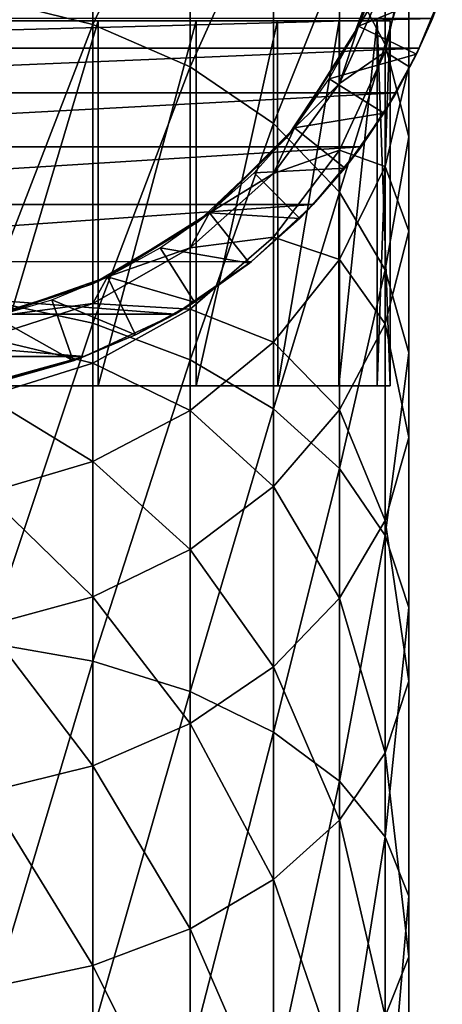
# Model space of a CAD drawing. Header units: millimetres. Extents: x -38 to 94, y -375 to 286.
# Tile 13 of 15: x -7 to 3, y 243 to 266. Entities that reach past the tile are written whole.
import ezdxf

# ---------------------------------------------------------------- set-up
doc = ezdxf.new("R2010")
doc.units = ezdxf.units.MM
doc.header["$LTSCALE"] = 26.699852
for name, color, linetype in [('39', 7, 'CONTINUOUS'), ('41', 7, 'CONTINUOUS'), ('43', 7, 'CONTINUOUS'), ('47', 7, 'CONTINUOUS'), ('49', 7, 'CONTINUOUS'), ('51', 7, 'CONTINUOUS'), ('52', 7, 'CONTINUOUS'), ('53', 7, 'CONTINUOUS')]:
    doc.layers.add(name, color=color, linetype=linetype)

msp = doc.modelspace()

# ---------------------------------------------------------------- linework, layer by layer
at = {"layer": '39', "linetype": 'CONTINUOUS'}
for points in [[(-5.416, 266.318, 12.165), (-7.901, 266.929, 11.637), (-5.416, 272.211, 20.049), (-5.416, 266.318, 12.165)], [(-3.153, 271.111, 20.755), (-5.416, 266.318, 12.165), (-5.416, 272.211, 20.049), (-3.153, 271.111, 20.755)], [(-3.153, 265.33, 13.02), (-5.416, 266.318, 12.165), (-3.153, 271.111, 20.755), (-3.153, 265.33, 13.02)], [(-1.211, 269.639, 21.699), (-3.153, 265.33, 13.02), (-3.153, 271.111, 20.755), (-1.211, 269.639, 21.699)], [(1.388, 265.85, 24.129), (0.325, 267.859, 22.84), (1.388, 270.043, 31.825), (1.388, 265.85, 24.129)], [(1.932, 267.717, 32.885), (1.388, 265.85, 24.129), (1.388, 270.043, 31.825), (1.932, 267.717, 32.885)], [(-1.211, 264.008, 14.164), (-3.153, 265.33, 13.02), (-1.211, 269.639, 21.699), (-1.211, 264.008, 14.164)], [(0.325, 267.859, 22.84), (-1.211, 264.008, 14.164), (-1.211, 269.639, 21.699), (0.325, 267.859, 22.84)], [(0.762, 266.276, 57.26), (1.388, 267.301, 49.695), (1.687, 268.918, 57.26), (0.762, 266.276, 57.26)], [(1.388, 265.682, 42.208), (1.932, 265.339, 33.968), (1.932, 268.135, 41.49), (1.388, 265.682, 42.208)], [(1.388, 265.682, 42.208), (1.932, 268.135, 41.49), (1.388, 267.301, 49.695), (1.388, 265.682, 42.208)], [(1.932, 265.339, 33.968), (1.932, 267.717, 32.885), (1.932, 268.135, 41.49), (1.932, 265.339, 33.968)], [(0.325, 262.409, 15.547), (-1.211, 264.008, 14.164), (0.325, 267.859, 22.84), (0.325, 262.409, 15.547)], [(1.388, 265.85, 24.129), (0.325, 262.409, 15.547), (0.325, 267.859, 22.84), (1.388, 265.85, 24.129)], [(1.932, 263.698, 25.509), (1.388, 265.85, 24.129), (1.932, 267.717, 32.885), (1.932, 263.698, 25.509)], [(1.932, 265.339, 33.968), (1.932, 263.698, 25.509), (1.932, 267.717, 32.885), (1.932, 265.339, 33.968)], [(0.325, 264.938, 50.032), (1.388, 265.682, 42.208), (1.388, 267.301, 49.695), (0.325, 264.938, 50.032)], [(0.325, 264.938, 50.032), (1.388, 267.301, 49.695), (0.762, 266.276, 57.26), (0.325, 264.938, 50.032)], [(-5.416, 266.318, 12.165), (-7.901, 259.891, 4.59), (-7.901, 266.929, 11.637), (-5.416, 266.318, 12.165)], [(-5.416, 259.362, 5.2), (-7.901, 259.891, 4.59), (-5.416, 266.318, 12.165), (-5.416, 259.362, 5.2)], [(-3.153, 265.33, 13.02), (-5.416, 259.362, 5.2), (-5.416, 266.318, 12.165), (-3.153, 265.33, 13.02)], [(-0.727, 263.906, 57.26), (0.325, 264.938, 50.032), (0.762, 266.276, 57.26), (-0.727, 263.906, 57.26)], [(1.388, 260.604, 17.109), (0.325, 262.409, 15.547), (1.388, 265.85, 24.129), (1.388, 260.604, 17.109)], [(1.932, 263.698, 25.509), (1.388, 260.604, 17.109), (1.388, 265.85, 24.129), (1.932, 263.698, 25.509)], [(0.325, 263.39, 42.878), (1.388, 263.012, 35.027), (1.388, 265.682, 42.208), (0.325, 263.39, 42.878)], [(0.325, 263.39, 42.878), (1.388, 265.682, 42.208), (0.325, 264.938, 50.032), (0.325, 263.39, 42.878)], [(1.388, 263.012, 35.027), (1.932, 265.339, 33.968), (1.388, 265.682, 42.208), (1.388, 263.012, 35.027)], [(-3.153, 258.506, 6.187), (-5.416, 259.362, 5.2), (-3.153, 265.33, 13.02), (-3.153, 258.506, 6.187)], [(-1.211, 264.008, 14.164), (-3.153, 258.506, 6.187), (-3.153, 265.33, 13.02), (-1.211, 264.008, 14.164)], [(1.388, 263.012, 35.027), (1.932, 261.499, 26.92), (1.932, 265.339, 33.968), (1.388, 263.012, 35.027)], [(1.932, 261.499, 26.92), (1.932, 263.698, 25.509), (1.932, 265.339, 33.968), (1.932, 261.499, 26.92)], [(-1.211, 262.845, 50.33), (0.325, 263.39, 42.878), (0.325, 264.938, 50.032), (-1.211, 262.845, 50.33)], [(-1.211, 262.845, 50.33), (0.325, 264.938, 50.032), (-0.727, 263.906, 57.26), (-1.211, 262.845, 50.33)], [(-1.211, 257.36, 7.508), (-3.153, 258.506, 6.187), (-1.211, 264.008, 14.164), (-1.211, 257.36, 7.508)], [(0.325, 262.409, 15.547), (-1.211, 257.36, 7.508), (-1.211, 264.008, 14.164), (0.325, 262.409, 15.547)], [(-2.706, 261.927, 57.26), (-1.211, 262.845, 50.33), (-0.727, 263.906, 57.26), (-2.706, 261.927, 57.26)], [(1.932, 258.671, 18.782), (1.388, 260.604, 17.109), (1.932, 263.698, 25.509), (1.932, 258.671, 18.782)], [(1.932, 261.499, 26.92), (1.932, 258.671, 18.782), (1.932, 263.698, 25.509), (1.932, 261.499, 26.92)], [(-1.211, 261.361, 43.471), (0.325, 260.84, 36.017), (0.325, 263.39, 42.878), (-1.211, 261.361, 43.471)], [(-1.211, 261.361, 43.471), (0.325, 263.39, 42.878), (-1.211, 262.845, 50.33), (-1.211, 261.361, 43.471)], [(0.325, 260.84, 36.017), (1.388, 263.012, 35.027), (0.325, 263.39, 42.878), (0.325, 260.84, 36.017)], [(-3.153, 261.114, 50.577), (-1.211, 261.361, 43.471), (-1.211, 262.845, 50.33), (-3.153, 261.114, 50.577)], [(-3.153, 261.114, 50.577), (-1.211, 262.845, 50.33), (-2.706, 261.927, 57.26), (-3.153, 261.114, 50.577)], [(0.325, 260.84, 36.017), (1.388, 259.347, 28.3), (1.388, 263.012, 35.027), (0.325, 260.84, 36.017)], [(1.388, 259.347, 28.3), (1.932, 261.499, 26.92), (1.388, 263.012, 35.027), (1.388, 259.347, 28.3)], [(0.325, 255.975, 9.105), (-1.211, 257.36, 7.508), (0.325, 262.409, 15.547), (0.325, 255.975, 9.105)], [(1.388, 260.604, 17.109), (0.325, 255.975, 9.105), (0.325, 262.409, 15.547), (1.388, 260.604, 17.109)], [(-5.076, 260.438, 57.26), (-3.153, 261.114, 50.577), (-2.706, 261.927, 57.26), (-5.076, 260.438, 57.26)], [(1.388, 259.347, 28.3), (1.932, 256.694, 20.492), (1.932, 261.499, 26.92), (1.388, 259.347, 28.3)], [(1.932, 256.694, 20.492), (1.932, 258.671, 18.782), (1.932, 261.499, 26.92), (1.932, 256.694, 20.492)], [(-3.153, 259.683, 43.962), (-1.211, 258.916, 36.893), (-1.211, 261.361, 43.471), (-3.153, 259.683, 43.962)], [(-3.153, 259.683, 43.962), (-1.211, 261.361, 43.471), (-3.153, 261.114, 50.577), (-3.153, 259.683, 43.962)], [(-1.211, 258.916, 36.893), (0.325, 260.84, 36.017), (-1.211, 261.361, 43.471), (-1.211, 258.916, 36.893)], [(-5.416, 259.82, 50.761), (-3.153, 259.683, 43.962), (-3.153, 261.114, 50.577), (-5.416, 259.82, 50.761)], [(-5.416, 259.82, 50.761), (-3.153, 261.114, 50.577), (-5.076, 260.438, 57.26), (-5.416, 259.82, 50.761)], [(-1.211, 258.916, 36.893), (0.325, 257.338, 29.589), (0.325, 260.84, 36.017), (-1.211, 258.916, 36.893)], [(0.325, 257.338, 29.589), (1.388, 259.347, 28.3), (0.325, 260.84, 36.017), (0.325, 257.338, 29.589)], [(1.388, 254.411, 10.908), (0.325, 255.975, 9.105), (1.388, 260.604, 17.109), (1.388, 254.411, 10.908)], [(1.932, 258.671, 18.782), (1.388, 254.411, 10.908), (1.388, 260.604, 17.109), (1.932, 258.671, 18.782)], [(-7.718, 259.513, 57.26), (-5.416, 259.82, 50.761), (-5.076, 260.438, 57.26), (-7.718, 259.513, 57.26)], [(-5.416, 259.362, 5.2), (-7.901, 251.922, -1.382), (-7.901, 259.891, 4.59), (-5.416, 259.362, 5.2)], [(-7.901, 259.021, 50.875), (-5.416, 258.429, 44.328), (-5.416, 259.82, 50.761), (-7.901, 259.021, 50.875)], [(-7.901, 259.021, 50.875), (-5.416, 259.82, 50.761), (-7.718, 259.513, 57.26), (-7.901, 259.021, 50.875)], [(-5.416, 258.429, 44.328), (-3.153, 259.683, 43.962), (-5.416, 259.82, 50.761), (-5.416, 258.429, 44.328)], [(-5.416, 258.429, 44.328), (-3.153, 257.325, 37.618), (-3.153, 259.683, 43.962), (-5.416, 258.429, 44.328)], [(-3.153, 257.325, 37.618), (-1.211, 258.916, 36.893), (-3.153, 259.683, 43.962), (-3.153, 257.325, 37.618)], [(-5.416, 251.485, -0.702), (-7.901, 251.922, -1.382), (-5.416, 259.362, 5.2), (-5.416, 251.485, -0.702)], [(-3.153, 258.506, 6.187), (-5.416, 251.485, -0.702), (-5.416, 259.362, 5.2), (-3.153, 258.506, 6.187)], [(0.325, 257.338, 29.589), (1.388, 254.761, 22.164), (1.388, 259.347, 28.3), (0.325, 257.338, 29.589)], [(1.388, 254.761, 22.164), (1.932, 256.694, 20.492), (1.388, 259.347, 28.3), (1.388, 254.761, 22.164)], [(-7.901, 257.654, 44.555), (-5.416, 258.429, 44.328), (-7.901, 259.021, 50.875), (-7.901, 257.654, 44.555)], [(-3.153, 257.325, 37.618), (-1.211, 255.558, 30.731), (-1.211, 258.916, 36.893), (-3.153, 257.325, 37.618)], [(-1.211, 255.558, 30.731), (0.325, 257.338, 29.589), (-1.211, 258.916, 36.893), (-1.211, 255.558, 30.731)], [(-3.153, 250.779, 0.396), (-5.416, 251.485, -0.702), (-3.153, 258.506, 6.187), (-3.153, 250.779, 0.396)], [(-1.211, 257.36, 7.508), (-3.153, 250.779, 0.396), (-3.153, 258.506, 6.187), (-1.211, 257.36, 7.508)], [(1.932, 252.736, 12.839), (1.388, 254.411, 10.908), (1.932, 258.671, 18.782), (1.932, 252.736, 12.839)], [(1.932, 256.694, 20.492), (1.932, 252.736, 12.839), (1.932, 258.671, 18.782), (1.932, 256.694, 20.492)], [(-7.901, 257.654, 44.555), (-5.416, 256.136, 38.16), (-5.416, 258.429, 44.328), (-7.901, 257.654, 44.555)], [(-5.416, 256.136, 38.16), (-3.153, 257.325, 37.618), (-5.416, 258.429, 44.328), (-5.416, 256.136, 38.16)], [(-7.901, 255.401, 38.494), (-5.416, 256.136, 38.16), (-7.901, 257.654, 44.555), (-7.901, 255.401, 38.494)], [(-1.211, 249.833, 1.867), (-3.153, 250.779, 0.396), (-1.211, 257.36, 7.508), (-1.211, 249.833, 1.867)], [(0.325, 255.975, 9.105), (-1.211, 249.833, 1.867), (-1.211, 257.36, 7.508), (0.325, 255.975, 9.105)], [(-1.211, 255.558, 30.731), (0.325, 252.956, 23.726), (0.325, 257.338, 29.589), (-1.211, 255.558, 30.731)], [(0.325, 252.956, 23.726), (1.388, 254.761, 22.164), (0.325, 257.338, 29.589), (0.325, 252.956, 23.726)], [(-5.416, 256.136, 38.16), (-3.153, 254.087, 31.675), (-3.153, 257.325, 37.618), (-5.416, 256.136, 38.16)], [(-3.153, 254.087, 31.675), (-1.211, 255.558, 30.731), (-3.153, 257.325, 37.618), (-3.153, 254.087, 31.675)], [(1.388, 254.761, 22.164), (1.932, 251.023, 14.813), (1.932, 256.694, 20.492), (1.388, 254.761, 22.164)], [(1.932, 251.023, 14.813), (1.932, 252.736, 12.839), (1.932, 256.694, 20.492), (1.932, 251.023, 14.813)], [(-7.901, 255.401, 38.494), (-5.416, 252.987, 32.38), (-5.416, 256.136, 38.16), (-7.901, 255.401, 38.494)], [(-5.416, 252.987, 32.38), (-3.153, 254.087, 31.675), (-5.416, 256.136, 38.16), (-5.416, 252.987, 32.38)], [(0.325, 248.689, 3.645), (-1.211, 249.833, 1.867), (0.325, 255.975, 9.105), (0.325, 248.689, 3.645)], [(1.388, 254.411, 10.908), (0.325, 248.689, 3.645), (0.325, 255.975, 9.105), (1.388, 254.411, 10.908)], [(-3.153, 254.087, 31.675), (-1.211, 251.357, 25.11), (-1.211, 255.558, 30.731), (-3.153, 254.087, 31.675)], [(-1.211, 251.357, 25.11), (0.325, 252.956, 23.726), (-1.211, 255.558, 30.731), (-1.211, 251.357, 25.11)], [(-7.901, 252.307, 32.816), (-5.416, 252.987, 32.38), (-7.901, 255.401, 38.494), (-7.901, 252.307, 32.816)], [(0.325, 252.956, 23.726), (1.388, 249.348, 16.744), (1.388, 254.761, 22.164), (0.325, 252.956, 23.726)], [(1.388, 249.348, 16.744), (1.932, 251.023, 14.813), (1.388, 254.761, 22.164), (1.388, 249.348, 16.744)], [(1.388, 247.397, 5.653), (0.325, 248.689, 3.645), (1.388, 254.411, 10.908), (1.388, 247.397, 5.653)], [(1.932, 252.736, 12.839), (1.388, 247.397, 5.653), (1.388, 254.411, 10.908), (1.932, 252.736, 12.839)], [(-5.416, 252.987, 32.38), (-3.153, 250.035, 26.254), (-3.153, 254.087, 31.675), (-5.416, 252.987, 32.38)], [(-3.153, 250.035, 26.254), (-1.211, 251.357, 25.11), (-3.153, 254.087, 31.675), (-3.153, 250.035, 26.254)], [(-7.901, 252.307, 32.816), (-5.416, 249.047, 27.109), (-5.416, 252.987, 32.38), (-7.901, 252.307, 32.816)], [(-5.416, 249.047, 27.109), (-3.153, 250.035, 26.254), (-5.416, 252.987, 32.38), (-5.416, 249.047, 27.109)], [(-1.211, 251.357, 25.11), (0.325, 247.784, 18.547), (0.325, 252.956, 23.726), (-1.211, 251.357, 25.11)], [(0.325, 247.784, 18.547), (1.388, 249.348, 16.744), (0.325, 252.956, 23.726), (0.325, 247.784, 18.547)], [(1.932, 246.014, 7.803), (1.388, 247.397, 5.653), (1.932, 252.736, 12.839), (1.932, 246.014, 7.803)], [(1.932, 251.023, 14.813), (1.932, 246.014, 7.803), (1.932, 252.736, 12.839), (1.932, 251.023, 14.813)], [(-7.901, 248.436, 27.637), (-5.416, 249.047, 27.109), (-7.901, 252.307, 32.816), (-7.901, 248.436, 27.637)], [(-5.416, 251.485, -0.702), (-7.901, 243.184, -6.157), (-7.901, 251.922, -1.382), (-5.416, 251.485, -0.702)], [(-5.416, 242.848, -5.423), (-7.901, 243.184, -6.157), (-5.416, 251.485, -0.702), (-5.416, 242.848, -5.423)], [(-3.153, 250.779, 0.396), (-5.416, 242.848, -5.423), (-5.416, 251.485, -0.702), (-3.153, 250.779, 0.396)], [(-3.153, 250.035, 26.254), (-1.211, 246.398, 20.144), (-1.211, 251.357, 25.11), (-3.153, 250.035, 26.254)], [(-1.211, 246.398, 20.144), (0.325, 247.784, 18.547), (-1.211, 251.357, 25.11), (-1.211, 246.398, 20.144)], [(1.388, 249.348, 16.744), (1.932, 244.601, 10), (1.932, 251.023, 14.813), (1.388, 249.348, 16.744)], [(1.932, 244.601, 10), (1.932, 246.014, 7.803), (1.932, 251.023, 14.813), (1.932, 244.601, 10)], [(-3.153, 242.305, -4.234), (-5.416, 242.848, -5.423), (-3.153, 250.779, 0.396), (-3.153, 242.305, -4.234)], [(-1.211, 249.833, 1.867), (-3.153, 242.305, -4.234), (-3.153, 250.779, 0.396), (-1.211, 249.833, 1.867)], [(-5.416, 249.047, 27.109), (-3.153, 245.253, 21.465), (-3.153, 250.035, 26.254), (-5.416, 249.047, 27.109)], [(-3.153, 245.253, 21.465), (-1.211, 246.398, 20.144), (-3.153, 250.035, 26.254), (-3.153, 245.253, 21.465)], [(-1.211, 241.578, -2.644), (-3.153, 242.305, -4.234), (-1.211, 249.833, 1.867), (-1.211, 241.578, -2.644)], [(0.325, 248.689, 3.645), (-1.211, 241.578, -2.644), (-1.211, 249.833, 1.867), (0.325, 248.689, 3.645)], [(0.325, 247.784, 18.547), (1.388, 243.218, 12.15), (1.388, 249.348, 16.744), (0.325, 247.784, 18.547)], [(1.388, 243.218, 12.15), (1.932, 244.601, 10), (1.388, 249.348, 16.744), (1.388, 243.218, 12.15)], [(-7.901, 248.436, 27.637), (-5.416, 244.396, 22.452), (-5.416, 249.047, 27.109), (-7.901, 248.436, 27.637)], [(-5.416, 244.396, 22.452), (-3.153, 245.253, 21.465), (-5.416, 249.047, 27.109), (-5.416, 244.396, 22.452)], [(0.325, 240.699, -0.721), (-1.211, 241.578, -2.644), (0.325, 248.689, 3.645), (0.325, 240.699, -0.721)], [(1.388, 247.397, 5.653), (0.325, 240.699, -0.721), (0.325, 248.689, 3.645), (1.388, 247.397, 5.653)], [(-7.901, 243.867, 23.062), (-5.416, 244.396, 22.452), (-7.901, 248.436, 27.637), (-7.901, 243.867, 23.062)], [(-1.211, 246.398, 20.144), (0.325, 241.926, 14.158), (0.325, 247.784, 18.547), (-1.211, 246.398, 20.144)], [(0.325, 241.926, 14.158), (1.388, 243.218, 12.15), (0.325, 247.784, 18.547), (0.325, 241.926, 14.158)], [(1.388, 239.707, 1.45), (0.325, 240.699, -0.721), (1.388, 247.397, 5.653), (1.388, 239.707, 1.45)], [(1.932, 246.014, 7.803), (1.388, 239.707, 1.45), (1.388, 247.397, 5.653), (1.932, 246.014, 7.803)], [(-3.153, 245.253, 21.465), (-1.211, 240.783, 15.936), (-1.211, 246.398, 20.144), (-3.153, 245.253, 21.465)], [(-1.211, 240.783, 15.936), (0.325, 241.926, 14.158), (-1.211, 246.398, 20.144), (-1.211, 240.783, 15.936)], [(1.932, 238.644, 3.775), (1.388, 239.707, 1.45), (1.932, 246.014, 7.803), (1.932, 238.644, 3.775)], [(1.932, 244.601, 10), (1.932, 238.644, 3.775), (1.932, 246.014, 7.803), (1.932, 244.601, 10)], [(-5.416, 244.396, 22.452), (-3.153, 239.837, 17.407), (-3.153, 245.253, 21.465), (-5.416, 244.396, 22.452)], [(-3.153, 239.837, 17.407), (-1.211, 240.783, 15.936), (-3.153, 245.253, 21.465), (-3.153, 239.837, 17.407)], [(1.388, 243.218, 12.15), (1.932, 237.558, 6.152), (1.932, 244.601, 10), (1.388, 243.218, 12.15)], [(1.932, 237.558, 6.152), (1.932, 238.644, 3.775), (1.932, 244.601, 10), (1.932, 237.558, 6.152)], [(-7.901, 243.867, 23.062), (-5.416, 239.13, 18.505), (-5.416, 244.396, 22.452), (-7.901, 243.867, 23.062)], [(-5.416, 239.13, 18.505), (-3.153, 239.837, 17.407), (-5.416, 244.396, 22.452), (-5.416, 239.13, 18.505)], [(-7.901, 238.693, 19.185), (-5.416, 239.13, 18.505), (-7.901, 243.867, 23.062), (-7.901, 238.693, 19.185)]]:
    msp.add_3dface(points, dxfattribs=at)
at = {"layer": '41', "linetype": 'CONTINUOUS'}
for points in [[(0.762, 266.276, 57.26), (1.687, 268.918, 57.26), (1.627, 268.669, 159.76), (0.762, 266.276, 57.26)], [(0.634, 266.019, 159.76), (0.762, 266.276, 57.26), (1.627, 268.669, 159.76), (0.634, 266.019, 159.76)], [(-0.727, 263.906, 57.26), (0.762, 266.276, 57.26), (0.634, 266.019, 159.76), (-0.727, 263.906, 57.26)], [(-0.929, 263.66, 159.76), (-0.727, 263.906, 57.26), (0.634, 266.019, 159.76), (-0.929, 263.66, 159.76)], [(-2.706, 261.927, 57.26), (-0.727, 263.906, 57.26), (-0.929, 263.66, 159.76), (-2.706, 261.927, 57.26)], [(-2.983, 261.713, 159.76), (-2.706, 261.927, 57.26), (-0.929, 263.66, 159.76), (-2.983, 261.713, 159.76)], [(-5.076, 260.438, 57.26), (-2.706, 261.927, 57.26), (-2.983, 261.713, 159.76), (-5.076, 260.438, 57.26)], [(-5.422, 260.278, 159.76), (-5.076, 260.438, 57.26), (-2.983, 261.713, 159.76), (-5.422, 260.278, 159.76)], [(-7.718, 259.513, 57.26), (-5.076, 260.438, 57.26), (-5.422, 260.278, 159.76), (-7.718, 259.513, 57.26)], [(-8.111, 259.43, 159.76), (-7.718, 259.513, 57.26), (-5.422, 260.278, 159.76), (-8.111, 259.43, 159.76)]]:
    msp.add_3dface(points, dxfattribs=at)
at = {"layer": '43', "linetype": 'CONTINUOUS'}
for points in [[(2.714, 267.075, 161.26), (2.179, 265.767, 185.7), (2.113, 265.625, 161.26), (2.714, 267.075, 161.26)], [(2.486, 266.456, 188.212), (2.179, 265.767, 185.7), (2.714, 267.075, 161.26), (2.486, 266.456, 188.212)], [(2.113, 265.625, 161.26), (1.637, 264.724, 183.467), (1.353, 264.25, 161.26), (2.113, 265.625, 161.26)], [(2.179, 265.767, 185.7), (1.637, 264.724, 183.467), (2.113, 265.625, 161.26), (2.179, 265.767, 185.7)], [(1.637, 264.724, 183.467), (0.824, 263.467, 181.605), (1.353, 264.25, 161.26), (1.637, 264.724, 183.467)], [(1.353, 264.25, 161.26), (0.824, 263.467, 181.605), (0.445, 262.97, 161.26), (1.353, 264.25, 161.26)], [(0.824, 263.467, 181.605), (-0.29, 262.121, 180.119), (0.445, 262.97, 161.26), (0.824, 263.467, 181.605)], [(0.445, 262.97, 161.26), (-0.29, 262.121, 180.119), (-0.601, 261.8, 161.26), (0.445, 262.97, 161.26)], [(-0.29, 262.121, 180.119), (-1.727, 260.792, 178.978), (-0.601, 261.8, 161.26), (-0.29, 262.121, 180.119)], [(-0.601, 261.8, 161.26), (-1.727, 260.792, 178.978), (-1.772, 260.754, 161.26), (-0.601, 261.8, 161.26)], [(-1.727, 260.792, 178.978), (-3.504, 259.572, 178.139), (-1.772, 260.754, 161.26), (-1.727, 260.792, 178.978)], [(-1.772, 260.754, 161.26), (-3.504, 259.572, 178.139), (-3.053, 259.845, 161.26), (-1.772, 260.754, 161.26)], [(-3.053, 259.845, 161.26), (-3.504, 259.572, 178.139), (-4.427, 259.086, 161.26), (-3.053, 259.845, 161.26)], [(-3.504, 259.572, 178.139), (-5.618, 258.581, 177.579), (-4.427, 259.086, 161.26), (-3.504, 259.572, 178.139)], [(-4.427, 259.086, 161.26), (-5.618, 258.581, 177.579), (-5.877, 258.485, 161.26), (-4.427, 259.086, 161.26)], [(-5.618, 258.581, 177.579), (-7.966, 257.935, 177.265), (-5.877, 258.485, 161.26), (-5.618, 258.581, 177.579)], [(-5.877, 258.485, 161.26), (-7.966, 257.935, 177.265), (-7.385, 258.051, 161.26), (-5.877, 258.485, 161.26)]]:
    msp.add_3dface(points, dxfattribs=at)
at = {"layer": '47', "linetype": 'CONTINUOUS'}
for points in [[(1.298, 267.571, 159.76), (2.714, 267.075, 161.26), (0.762, 266.276, 159.76), (1.298, 267.571, 159.76)], [(2.714, 267.075, 161.26), (2.113, 265.625, 161.26), (0.762, 266.276, 159.76), (2.714, 267.075, 161.26)], [(0.762, 266.276, 159.76), (2.113, 265.625, 161.26), (0.084, 265.049, 159.76), (0.762, 266.276, 159.76)], [(2.113, 265.625, 161.26), (1.353, 264.25, 161.26), (0.084, 265.049, 159.76), (2.113, 265.625, 161.26)], [(0.084, 265.049, 159.76), (1.353, 264.25, 161.26), (-0.728, 263.906, 159.76), (0.084, 265.049, 159.76)], [(1.353, 264.25, 161.26), (0.445, 262.97, 161.26), (-0.728, 263.906, 159.76), (1.353, 264.25, 161.26)], [(-0.728, 263.906, 159.76), (0.445, 262.97, 161.26), (-1.662, 262.861, 159.76), (-0.728, 263.906, 159.76)], [(-1.662, 262.861, 159.76), (-0.601, 261.8, 161.26), (-2.707, 261.927, 159.76), (-1.662, 262.861, 159.76)], [(0.445, 262.97, 161.26), (-0.601, 261.8, 161.26), (-1.662, 262.861, 159.76), (0.445, 262.97, 161.26)], [(-2.707, 261.927, 159.76), (-1.772, 260.754, 161.26), (-3.85, 261.115, 159.76), (-2.707, 261.927, 159.76)], [(-0.601, 261.8, 161.26), (-1.772, 260.754, 161.26), (-2.707, 261.927, 159.76), (-0.601, 261.8, 161.26)], [(-3.85, 261.115, 159.76), (-3.053, 259.845, 161.26), (-5.077, 260.438, 159.76), (-3.85, 261.115, 159.76)], [(-1.772, 260.754, 161.26), (-3.053, 259.845, 161.26), (-3.85, 261.115, 159.76), (-1.772, 260.754, 161.26)], [(-5.077, 260.438, 159.76), (-4.427, 259.086, 161.26), (-6.372, 259.901, 159.76), (-5.077, 260.438, 159.76)], [(-3.053, 259.845, 161.26), (-4.427, 259.086, 161.26), (-5.077, 260.438, 159.76), (-3.053, 259.845, 161.26)], [(-6.372, 259.901, 159.76), (-5.877, 258.485, 161.26), (-7.719, 259.513, 159.76), (-6.372, 259.901, 159.76)], [(-4.427, 259.086, 161.26), (-5.877, 258.485, 161.26), (-6.372, 259.901, 159.76), (-4.427, 259.086, 161.26)], [(-5.877, 258.485, 161.26), (-7.385, 258.051, 161.26), (-7.719, 259.513, 159.76), (-5.877, 258.485, 161.26)]]:
    msp.add_3dface(points, dxfattribs=at)
at = {"layer": '49', "linetype": 'CONTINUOUS'}
for points in [[(2.486, 266.456, 188.212), (-23.486, 266.456, 188.214), (-23.18, 265.768, 185.704), (2.486, 266.456, 188.212)], [(2.179, 265.767, 185.7), (2.486, 266.456, 188.212), (-23.18, 265.768, 185.704), (2.179, 265.767, 185.7)], [(2.179, 265.767, 185.7), (-23.18, 265.768, 185.704), (-22.639, 264.727, 183.473), (2.179, 265.767, 185.7)], [(1.637, 264.724, 183.467), (2.179, 265.767, 185.7), (-22.639, 264.727, 183.473), (1.637, 264.724, 183.467)], [(1.637, 264.724, 183.467), (-22.639, 264.727, 183.473), (-21.826, 263.47, 181.609), (1.637, 264.724, 183.467)], [(0.824, 263.467, 181.605), (1.637, 264.724, 183.467), (-21.826, 263.47, 181.609), (0.824, 263.467, 181.605)], [(0.824, 263.467, 181.605), (-21.826, 263.47, 181.609), (-20.711, 262.122, 180.12), (0.824, 263.467, 181.605)], [(-0.29, 262.121, 180.119), (0.824, 263.467, 181.605), (-20.711, 262.122, 180.12), (-0.29, 262.121, 180.119)], [(-0.29, 262.121, 180.119), (-20.711, 262.122, 180.12), (-19.272, 260.791, 178.977), (-0.29, 262.121, 180.119)], [(-1.727, 260.792, 178.978), (-0.29, 262.121, 180.119), (-19.272, 260.791, 178.977), (-1.727, 260.792, 178.978)], [(-3.504, 259.572, 178.139), (-1.727, 260.792, 178.978), (-19.272, 260.791, 178.977), (-3.504, 259.572, 178.139)], [(-3.504, 259.572, 178.139), (-19.272, 260.791, 178.977), (-17.492, 259.57, 178.138), (-3.504, 259.572, 178.139)], [(-5.618, 258.581, 177.579), (-3.504, 259.572, 178.139), (-17.492, 259.57, 178.138), (-5.618, 258.581, 177.579)], [(-5.618, 258.581, 177.579), (-17.492, 259.57, 178.138), (-15.379, 258.58, 177.579), (-5.618, 258.581, 177.579)], [(-7.966, 257.935, 177.265), (-5.618, 258.581, 177.579), (-15.379, 258.58, 177.579), (-7.966, 257.935, 177.265)]]:
    msp.add_3dface(points, dxfattribs=at)
at = {"layer": '51', "linetype": 'CONTINUOUS'}
for points in [[(-22.197, 257.9, 207.839), (-22.5, 257.9, 205.16), (1.197, 257.9, 207.839), (-22.197, 257.9, 207.839)], [(1.197, 257.9, 207.839), (-22.5, 257.9, 205.16), (1.5, 257.9, 205.16), (1.197, 257.9, 207.839)], [(1.5, 257.9, 205.16), (-22.5, 257.9, 205.16), (-22.197, 257.9, 202.481), (1.5, 257.9, 205.16)], [(-21.31, 257.9, 210.367), (-22.197, 257.9, 207.839), (0.31, 257.9, 210.367), (-21.31, 257.9, 210.367)], [(0.31, 257.9, 210.367), (-22.197, 257.9, 207.839), (1.197, 257.9, 207.839), (0.31, 257.9, 210.367)], [(1.197, 257.9, 202.481), (1.5, 257.9, 205.16), (-22.197, 257.9, 202.481), (1.197, 257.9, 202.481)], [(-21.31, 257.9, 199.954), (1.197, 257.9, 202.481), (-22.197, 257.9, 202.481), (-21.31, 257.9, 199.954)], [(-19.883, 257.9, 212.638), (-21.31, 257.9, 210.367), (-1.117, 257.9, 212.638), (-19.883, 257.9, 212.638)], [(-1.117, 257.9, 212.638), (-21.31, 257.9, 210.367), (0.31, 257.9, 210.367), (-1.117, 257.9, 212.638)], [(0.31, 257.9, 199.954), (1.197, 257.9, 202.481), (-21.31, 257.9, 199.954), (0.31, 257.9, 199.954)], [(-19.883, 257.9, 197.682), (0.31, 257.9, 199.954), (-21.31, 257.9, 199.954), (-19.883, 257.9, 197.682)], [(-17.985, 257.9, 214.539), (-19.883, 257.9, 212.638), (-3.015, 257.9, 214.539), (-17.985, 257.9, 214.539)], [(-3.015, 257.9, 214.539), (-19.883, 257.9, 212.638), (-1.117, 257.9, 212.638), (-3.015, 257.9, 214.539)], [(-1.117, 257.9, 197.682), (0.31, 257.9, 199.954), (-19.883, 257.9, 197.682), (-1.117, 257.9, 197.682)], [(-17.985, 257.9, 195.782), (-1.117, 257.9, 197.682), (-19.883, 257.9, 197.682), (-17.985, 257.9, 195.782)], [(-15.705, 257.9, 215.973), (-17.985, 257.9, 214.539), (-5.295, 257.9, 215.973), (-15.705, 257.9, 215.973)], [(-5.295, 257.9, 215.973), (-17.985, 257.9, 214.539), (-3.015, 257.9, 214.539), (-5.295, 257.9, 215.973)], [(-3.015, 257.9, 195.782), (-1.117, 257.9, 197.682), (-17.985, 257.9, 195.782), (-3.015, 257.9, 195.782)], [(-15.705, 257.9, 194.348), (-3.015, 257.9, 195.782), (-17.985, 257.9, 195.782), (-15.705, 257.9, 194.348)], [(-7.834, 257.9, 216.859), (-15.705, 257.9, 215.973), (-5.295, 257.9, 215.973), (-7.834, 257.9, 216.859)], [(-5.295, 257.9, 194.348), (-3.015, 257.9, 195.782), (-15.705, 257.9, 194.348), (-5.295, 257.9, 194.348)], [(-13.166, 257.9, 193.461), (-5.295, 257.9, 194.348), (-15.705, 257.9, 194.348), (-13.166, 257.9, 193.461)], [(-7.834, 257.9, 193.461), (-5.295, 257.9, 194.348), (-13.166, 257.9, 193.461), (-7.834, 257.9, 193.461)]]:
    msp.add_3dface(points, dxfattribs=at)
at = {"layer": '52', "linetype": 'CONTINUOUS'}
for points in [[(-7.834, 257.9, 216.859), (-5.295, 257.9, 215.973), (-5.293, 266.4, 215.972), (-7.834, 257.9, 216.859)], [(-7.83, 266.4, 216.859), (-7.834, 257.9, 216.859), (-5.293, 266.4, 215.972), (-7.83, 266.4, 216.859)], [(-5.295, 257.9, 215.973), (-3.015, 257.9, 214.539), (-3.018, 266.4, 214.542), (-5.295, 257.9, 215.973)], [(-5.293, 266.4, 215.972), (-5.295, 257.9, 215.973), (-3.018, 266.4, 214.542), (-5.293, 266.4, 215.972)], [(-3.018, 266.4, 214.542), (-3.015, 257.9, 214.539), (-1.118, 266.4, 212.642), (-3.018, 266.4, 214.542)], [(-3.015, 257.9, 214.539), (-1.117, 257.9, 212.638), (-1.118, 266.4, 212.642), (-3.015, 257.9, 214.539)], [(-1.118, 266.4, 212.642), (-1.117, 257.9, 212.638), (0.312, 266.4, 210.367), (-1.118, 266.4, 212.642)], [(-1.117, 257.9, 212.638), (0.31, 257.9, 210.367), (0.312, 266.4, 210.367), (-1.117, 257.9, 212.638)], [(0.31, 257.9, 210.367), (1.197, 257.9, 207.839), (1.199, 266.4, 207.831), (0.31, 257.9, 210.367)], [(0.312, 266.4, 210.367), (0.31, 257.9, 210.367), (1.199, 266.4, 207.831), (0.312, 266.4, 210.367)], [(1.197, 257.9, 207.839), (1.5, 257.9, 205.16), (1.199, 266.4, 207.831), (1.197, 257.9, 207.839)], [(1.199, 266.4, 207.831), (1.5, 257.9, 205.16), (1.5, 266.4, 205.16), (1.199, 266.4, 207.831)]]:
    msp.add_3dface(points, dxfattribs=at)
at = {"layer": '53', "linetype": 'CONTINUOUS'}
for points in [[(-5.295, 257.9, 194.348), (-7.834, 257.9, 193.461), (-5.293, 266.4, 194.349), (-5.295, 257.9, 194.348)], [(-5.293, 266.4, 194.349), (-7.834, 257.9, 193.461), (-7.83, 266.4, 193.461), (-5.293, 266.4, 194.349)], [(-3.015, 257.9, 195.782), (-5.295, 257.9, 194.348), (-3.018, 266.4, 195.778), (-3.015, 257.9, 195.782)], [(-3.018, 266.4, 195.778), (-5.295, 257.9, 194.348), (-5.293, 266.4, 194.349), (-3.018, 266.4, 195.778)], [(-1.118, 266.4, 197.678), (-3.015, 257.9, 195.782), (-3.018, 266.4, 195.778), (-1.118, 266.4, 197.678)], [(-1.117, 257.9, 197.682), (-3.015, 257.9, 195.782), (-1.118, 266.4, 197.678), (-1.117, 257.9, 197.682)], [(0.312, 266.4, 199.954), (-1.117, 257.9, 197.682), (-1.118, 266.4, 197.678), (0.312, 266.4, 199.954)], [(0.31, 257.9, 199.954), (-1.117, 257.9, 197.682), (0.312, 266.4, 199.954), (0.31, 257.9, 199.954)], [(1.197, 257.9, 202.481), (0.31, 257.9, 199.954), (1.199, 266.4, 202.49), (1.197, 257.9, 202.481)], [(1.199, 266.4, 202.49), (0.31, 257.9, 199.954), (0.312, 266.4, 199.954), (1.199, 266.4, 202.49)], [(1.5, 257.9, 205.16), (1.197, 257.9, 202.481), (1.5, 266.4, 205.16), (1.5, 257.9, 205.16)], [(1.5, 266.4, 205.16), (1.197, 257.9, 202.481), (1.199, 266.4, 202.49), (1.5, 266.4, 205.16)]]:
    msp.add_3dface(points, dxfattribs=at)

doc.saveas('drawing.dxf')
